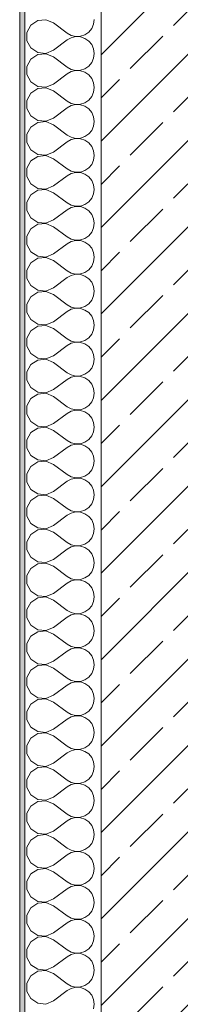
# Model space of a CAD drawing. Header units: metres. Extents: x -3.6 to 84.5, y -11 to 16.8.
# Tile 24 of 229: x -0.175 to 0.141, y 10 to 11.933. Entities that reach past the tile are written whole.
import ezdxf

# ---------------------------------------------------------------- set-up
doc = ezdxf.new("R2010")
doc.units = ezdxf.units.M
doc.header["$MEASUREMENT"] = 0
doc.layers.add('604 - Struktur.Wand Aussen', color=7, linetype='Continuous')

# ---------------------------------------------------------------- blocks, each defined once
blk = doc.blocks.new('*X120')
at = {"layer": '604 - Struktur.Wand Aussen', "color": 7, "linetype": 'Continuous', "lineweight": 5}
for p, q in [((-0.1395, 11.9314), (-0.153, 11.9224)), ((-0.1233, 11.933), (-0.1395, 11.9314)), ((-0.1083, 11.9267), (-0.1233, 11.933)), ((-0.0296, 11.9242), (-0.0283, 11.9333)), ((-0.153, 11.9224), (-0.1607, 11.9081)), ((-0.1083, 11.9267), (-0.0817, 11.9067)), ((-0.0392, 11.9087), (-0.0333, 11.9158)), ((-0.0333, 11.9158), (-0.0296, 11.9242)), ((-0.1607, 11.9081), (-0.1607, 11.8919)), ((-0.1607, 11.8919), (-0.153, 11.8776)), ((-0.1083, 11.8733), (-0.0817, 11.8933)), ((-0.0817, 11.9067), (-0.0736, 11.9022)), ((-0.0736, 11.8978), (-0.0817, 11.8933)), ((-0.0736, 11.9022), (-0.0647, 11.9001)), ((-0.0647, 11.8999), (-0.0736, 11.8978)), ((-0.0647, 11.9001), (-0.0555, 11.9006)), ((-0.0555, 11.8994), (-0.0647, 11.8999)), ((-0.0555, 11.9006), (-0.0468, 11.9035)), ((-0.0468, 11.8965), (-0.0555, 11.8994)), ((-0.0468, 11.9035), (-0.0392, 11.9087)), ((-0.0392, 11.8913), (-0.0468, 11.8965)), ((-0.0333, 11.8842), (-0.0392, 11.8913)), ((-0.153, 11.8776), (-0.1395, 11.8686)), ((-0.1233, 11.867), (-0.1083, 11.8733)), ((-0.0296, 11.8758), (-0.0333, 11.8842)), ((-0.0283, 11.8667), (-0.0296, 11.8758)), ((-0.153, 11.8558), (-0.1607, 11.8415)), ((-0.1395, 11.8648), (-0.153, 11.8558)), ((-0.1395, 11.8686), (-0.1233, 11.867)), ((-0.1233, 11.8663), (-0.1395, 11.8648)), ((-0.1083, 11.86), (-0.1233, 11.8663)), ((-0.1083, 11.86), (-0.0817, 11.84)), ((-0.0333, 11.8491), (-0.0296, 11.8576)), ((-0.0296, 11.8576), (-0.0283, 11.8667)), ((-0.1607, 11.8415), (-0.1607, 11.8252)), ((-0.0817, 11.84), (-0.0736, 11.8355)), ((-0.0736, 11.8355), (-0.0647, 11.8335)), ((-0.0647, 11.8332), (-0.0736, 11.8311)), ((-0.0647, 11.8335), (-0.0555, 11.8339)), ((-0.0555, 11.8328), (-0.0647, 11.8332)), ((-0.0555, 11.8339), (-0.0468, 11.8369)), ((-0.0468, 11.8298), (-0.0555, 11.8328)), ((-0.0468, 11.8369), (-0.0392, 11.8421)), ((-0.0392, 11.8421), (-0.0333, 11.8491)), ((-0.1607, 11.8252), (-0.153, 11.8109)), ((-0.1083, 11.8067), (-0.0817, 11.8267)), ((-0.0736, 11.8311), (-0.0817, 11.8267)), ((-0.0392, 11.8246), (-0.0468, 11.8298)), ((-0.0333, 11.8175), (-0.0392, 11.8246)), ((-0.0296, 11.8091), (-0.0333, 11.8175)), ((-0.153, 11.8109), (-0.1395, 11.8019)), ((-0.1395, 11.7981), (-0.153, 11.7891)), ((-0.1395, 11.8019), (-0.1233, 11.8004)), ((-0.1233, 11.7996), (-0.1395, 11.7981)), ((-0.1233, 11.8004), (-0.1083, 11.8067)), ((-0.1083, 11.7933), (-0.1233, 11.7996)), ((-0.1083, 11.7933), (-0.0817, 11.7733)), ((-0.0283, 11.8), (-0.0296, 11.8091)), ((-0.0296, 11.7909), (-0.0283, 11.8)), ((-0.153, 11.7891), (-0.1607, 11.7748)), ((-0.1607, 11.7748), (-0.1607, 11.7585)), ((-0.0468, 11.7702), (-0.0392, 11.7754)), ((-0.0392, 11.7754), (-0.0333, 11.7825)), ((-0.0333, 11.7825), (-0.0296, 11.7909)), ((-0.1607, 11.7585), (-0.153, 11.7442)), ((-0.1083, 11.74), (-0.0817, 11.76)), ((-0.0817, 11.7733), (-0.0736, 11.7689)), ((-0.0736, 11.7645), (-0.0817, 11.76)), ((-0.0736, 11.7689), (-0.0647, 11.7668)), ((-0.0647, 11.7665), (-0.0736, 11.7645)), ((-0.0647, 11.7668), (-0.0555, 11.7672)), ((-0.0555, 11.7661), (-0.0647, 11.7665)), ((-0.0555, 11.7672), (-0.0468, 11.7702)), ((-0.0468, 11.7631), (-0.0555, 11.7661)), ((-0.0392, 11.7579), (-0.0468, 11.7631)), ((-0.0333, 11.7509), (-0.0392, 11.7579)), ((-0.153, 11.7442), (-0.1395, 11.7352)), ((-0.1233, 11.7337), (-0.1083, 11.74)), ((-0.0296, 11.7424), (-0.0333, 11.7509)), ((-0.0283, 11.7333), (-0.0296, 11.7424)), ((-0.153, 11.7224), (-0.1607, 11.7081)), ((-0.1395, 11.7314), (-0.153, 11.7224)), ((-0.1395, 11.7352), (-0.1233, 11.7337)), ((-0.1233, 11.733), (-0.1395, 11.7314)), ((-0.1083, 11.7267), (-0.1233, 11.733)), ((-0.1083, 11.7267), (-0.0817, 11.7067)), ((-0.0333, 11.7158), (-0.0296, 11.7242)), ((-0.0296, 11.7242), (-0.0283, 11.7333)), ((-0.1607, 11.7081), (-0.1607, 11.6919)), ((-0.0817, 11.7067), (-0.0736, 11.7022)), ((-0.0736, 11.6978), (-0.0817, 11.6933)), ((-0.0736, 11.7022), (-0.0647, 11.7001)), ((-0.0647, 11.6999), (-0.0736, 11.6978)), ((-0.0647, 11.7001), (-0.0555, 11.7006)), ((-0.0555, 11.6994), (-0.0647, 11.6999)), ((-0.0555, 11.7006), (-0.0468, 11.7035)), ((-0.0468, 11.6965), (-0.0555, 11.6994)), ((-0.0468, 11.7035), (-0.0392, 11.7087)), ((-0.0392, 11.7087), (-0.0333, 11.7158)), ((-0.1607, 11.6919), (-0.153, 11.6776)), ((-0.153, 11.6776), (-0.1395, 11.6686)), ((-0.1083, 11.6733), (-0.0817, 11.6933)), ((-0.0392, 11.6913), (-0.0468, 11.6965)), ((-0.0333, 11.6842), (-0.0392, 11.6913)), ((-0.0296, 11.6758), (-0.0333, 11.6842)), ((-0.1395, 11.6648), (-0.153, 11.6558)), ((-0.1395, 11.6686), (-0.1233, 11.667)), ((-0.1233, 11.6663), (-0.1395, 11.6648)), ((-0.1233, 11.667), (-0.1083, 11.6733)), ((-0.1083, 11.66), (-0.1233, 11.6663)), ((-0.1083, 11.66), (-0.0817, 11.64)), ((-0.0283, 11.6667), (-0.0296, 11.6758)), ((-0.0296, 11.6576), (-0.0283, 11.6667)), ((-0.153, 11.6558), (-0.1607, 11.6415)), ((-0.1607, 11.6415), (-0.1607, 11.6252)), ((-0.0817, 11.64), (-0.0736, 11.6355)), ((-0.0468, 11.6369), (-0.0392, 11.6421)), ((-0.0392, 11.6421), (-0.0333, 11.6491)), ((-0.0333, 11.6491), (-0.0296, 11.6576)), ((-0.1607, 11.6252), (-0.153, 11.6109)), ((-0.1083, 11.6067), (-0.0817, 11.6267)), ((-0.0736, 11.6311), (-0.0817, 11.6267)), ((-0.0736, 11.6355), (-0.0647, 11.6335)), ((-0.0647, 11.6332), (-0.0736, 11.6311)), ((-0.0647, 11.6335), (-0.0555, 11.6339)), ((-0.0555, 11.6328), (-0.0647, 11.6332)), ((-0.0555, 11.6339), (-0.0468, 11.6369)), ((-0.0468, 11.6298), (-0.0555, 11.6328)), ((-0.0392, 11.6246), (-0.0468, 11.6298)), ((-0.0333, 11.6175), (-0.0392, 11.6246)), ((-0.153, 11.6109), (-0.1395, 11.6019)), ((-0.1395, 11.6019), (-0.1233, 11.6004)), ((-0.1233, 11.6004), (-0.1083, 11.6067)), ((-0.0296, 11.6091), (-0.0333, 11.6175)), ((-0.0283, 11.6), (-0.0296, 11.6091)), ((-0.0296, 11.5909), (-0.0283, 11.6)), ((-0.153, 11.5891), (-0.1607, 11.5748)), ((-0.1395, 11.5981), (-0.153, 11.5891)), ((-0.1233, 11.5996), (-0.1395, 11.5981)), ((-0.1083, 11.5933), (-0.1233, 11.5996)), ((-0.1083, 11.5933), (-0.0817, 11.5733)), ((-0.0392, 11.5754), (-0.0333, 11.5825)), ((-0.0333, 11.5825), (-0.0296, 11.5909)), ((-0.1607, 11.5748), (-0.1607, 11.5585)), ((-0.0817, 11.5733), (-0.0736, 11.5689)), ((-0.0736, 11.5645), (-0.0817, 11.56)), ((-0.0736, 11.5689), (-0.0647, 11.5668)), ((-0.0647, 11.5665), (-0.0736, 11.5645)), ((-0.0647, 11.5668), (-0.0555, 11.5672)), ((-0.0555, 11.5661), (-0.0647, 11.5665)), ((-0.0555, 11.5672), (-0.0468, 11.5702)), ((-0.0468, 11.5631), (-0.0555, 11.5661)), ((-0.0468, 11.5702), (-0.0392, 11.5754)), ((-0.0392, 11.5579), (-0.0468, 11.5631)), ((-0.1607, 11.5585), (-0.153, 11.5442)), ((-0.153, 11.5442), (-0.1395, 11.5352)), ((-0.1083, 11.54), (-0.0817, 11.56)), ((-0.0333, 11.5509), (-0.0392, 11.5579)), ((-0.0296, 11.5424), (-0.0333, 11.5509)), ((-0.0283, 11.5333), (-0.0296, 11.5424)), ((-0.1395, 11.5314), (-0.153, 11.5224)), ((-0.1395, 11.5352), (-0.1233, 11.5337)), ((-0.1233, 11.533), (-0.1395, 11.5314)), ((-0.1233, 11.5337), (-0.1083, 11.54)), ((-0.1083, 11.5267), (-0.1233, 11.533)), ((-0.1083, 11.5267), (-0.0817, 11.5067)), ((-0.0333, 11.5158), (-0.0296, 11.5242)), ((-0.0296, 11.5242), (-0.0283, 11.5333)), ((-0.153, 11.5224), (-0.1607, 11.5081)), ((-0.1607, 11.5081), (-0.1607, 11.4919)), ((-0.0817, 11.5067), (-0.0736, 11.5022)), ((-0.0555, 11.5006), (-0.0468, 11.5035)), ((-0.0468, 11.5035), (-0.0392, 11.5087)), ((-0.0392, 11.5087), (-0.0333, 11.5158)), ((-0.1607, 11.4919), (-0.153, 11.4776)), ((-0.1083, 11.4733), (-0.0817, 11.4933)), ((-0.0736, 11.4978), (-0.0817, 11.4933)), ((-0.0736, 11.5022), (-0.0647, 11.5001)), ((-0.0647, 11.4999), (-0.0736, 11.4978)), ((-0.0647, 11.5001), (-0.0555, 11.5006)), ((-0.0555, 11.4994), (-0.0647, 11.4999)), ((-0.0468, 11.4965), (-0.0555, 11.4994)), ((-0.0392, 11.4913), (-0.0468, 11.4965)), ((-0.0333, 11.4842), (-0.0392, 11.4913)), ((-0.0296, 11.4758), (-0.0333, 11.4842)), ((-0.153, 11.4776), (-0.1395, 11.4686)), ((-0.1395, 11.4648), (-0.153, 11.4558)), ((-0.1395, 11.4686), (-0.1233, 11.467)), ((-0.1233, 11.4663), (-0.1395, 11.4648)), ((-0.1233, 11.467), (-0.1083, 11.4733)), ((-0.1083, 11.46), (-0.1233, 11.4663)), ((-0.0283, 11.4667), (-0.0296, 11.4758)), ((-0.0296, 11.4576), (-0.0283, 11.4667)), ((-0.153, 11.4558), (-0.1607, 11.4415)), ((-0.1083, 11.46), (-0.0817, 11.44)), ((-0.0392, 11.4421), (-0.0333, 11.4491)), ((-0.0333, 11.4491), (-0.0296, 11.4576)), ((-0.1607, 11.4415), (-0.1607, 11.4252)), ((-0.1083, 11.4067), (-0.0817, 11.4267)), ((-0.0817, 11.44), (-0.0736, 11.4355)), ((-0.0736, 11.4311), (-0.0817, 11.4267)), ((-0.0736, 11.4355), (-0.0647, 11.4335)), ((-0.0647, 11.4332), (-0.0736, 11.4311)), ((-0.0647, 11.4335), (-0.0555, 11.4339)), ((-0.0555, 11.4328), (-0.0647, 11.4332)), ((-0.0555, 11.4339), (-0.0468, 11.4369)), ((-0.0468, 11.4298), (-0.0555, 11.4328)), ((-0.0468, 11.4369), (-0.0392, 11.4421)), ((-0.0392, 11.4246), (-0.0468, 11.4298)), ((-0.1607, 11.4252), (-0.153, 11.4109)), ((-0.153, 11.4109), (-0.1395, 11.4019)), ((-0.1233, 11.4004), (-0.1083, 11.4067)), ((-0.0333, 11.4175), (-0.0392, 11.4246)), ((-0.0296, 11.4091), (-0.0333, 11.4175)), ((-0.0283, 11.4), (-0.0296, 11.4091)), ((-0.153, 11.3891), (-0.1607, 11.3748)), ((-0.1395, 11.3981), (-0.153, 11.3891)), ((-0.1395, 11.4019), (-0.1233, 11.4004)), ((-0.1233, 11.3996), (-0.1395, 11.3981)), ((-0.1083, 11.3933), (-0.1233, 11.3996)), ((-0.1083, 11.3933), (-0.0817, 11.3733)), ((-0.0333, 11.3825), (-0.0296, 11.3909)), ((-0.0296, 11.3909), (-0.0283, 11.4)), ((-0.1607, 11.3748), (-0.1607, 11.3585)), ((-0.0817, 11.3733), (-0.0736, 11.3689)), ((-0.0736, 11.3689), (-0.0647, 11.3668)), ((-0.0555, 11.3672), (-0.0468, 11.3702)), ((-0.0468, 11.3702), (-0.0392, 11.3754)), ((-0.0392, 11.3754), (-0.0333, 11.3825)), ((-0.1607, 11.3585), (-0.153, 11.3442)), ((-0.1083, 11.34), (-0.0817, 11.36)), ((-0.0736, 11.3645), (-0.0817, 11.36)), ((-0.0647, 11.3665), (-0.0736, 11.3645)), ((-0.0647, 11.3668), (-0.0555, 11.3672)), ((-0.0555, 11.3661), (-0.0647, 11.3665)), ((-0.0468, 11.3631), (-0.0555, 11.3661)), ((-0.0392, 11.3579), (-0.0468, 11.3631)), ((-0.0333, 11.3509), (-0.0392, 11.3579)), ((-0.0296, 11.3424), (-0.0333, 11.3509)), ((-0.153, 11.3442), (-0.1395, 11.3352)), ((-0.1395, 11.3314), (-0.153, 11.3224)), ((-0.1395, 11.3352), (-0.1233, 11.3337)), ((-0.1233, 11.333), (-0.1395, 11.3314)), ((-0.1233, 11.3337), (-0.1083, 11.34)), ((-0.1083, 11.3267), (-0.1233, 11.333)), ((-0.0283, 11.3333), (-0.0296, 11.3424)), ((-0.0296, 11.3242), (-0.0283, 11.3333)), ((-0.153, 11.3224), (-0.1607, 11.3081)), ((-0.1083, 11.3267), (-0.0817, 11.3067)), ((-0.0392, 11.3087), (-0.0333, 11.3158)), ((-0.0333, 11.3158), (-0.0296, 11.3242)), ((-0.1607, 11.3081), (-0.1607, 11.2919)), ((-0.1607, 11.2919), (-0.153, 11.2776)), ((-0.1083, 11.2733), (-0.0817, 11.2933)), ((-0.0817, 11.3067), (-0.0736, 11.3022)), ((-0.0736, 11.2978), (-0.0817, 11.2933)), ((-0.0736, 11.3022), (-0.0647, 11.3001)), ((-0.0647, 11.2999), (-0.0736, 11.2978)), ((-0.0647, 11.3001), (-0.0555, 11.3006)), ((-0.0555, 11.2994), (-0.0647, 11.2999)), ((-0.0555, 11.3006), (-0.0468, 11.3035)), ((-0.0468, 11.2965), (-0.0555, 11.2994)), ((-0.0468, 11.3035), (-0.0392, 11.3087)), ((-0.0392, 11.2913), (-0.0468, 11.2965)), ((-0.0333, 11.2842), (-0.0392, 11.2913)), ((-0.153, 11.2776), (-0.1395, 11.2686)), ((-0.1233, 11.267), (-0.1083, 11.2733)), ((-0.0296, 11.2758), (-0.0333, 11.2842)), ((-0.0283, 11.2667), (-0.0296, 11.2758)), ((-0.153, 11.2558), (-0.1607, 11.2415)), ((-0.1395, 11.2648), (-0.153, 11.2558)), ((-0.1395, 11.2686), (-0.1233, 11.267)), ((-0.1233, 11.2663), (-0.1395, 11.2648)), ((-0.1083, 11.26), (-0.1233, 11.2663)), ((-0.1083, 11.26), (-0.0817, 11.24)), ((-0.0333, 11.2491), (-0.0296, 11.2576)), ((-0.0296, 11.2576), (-0.0283, 11.2667)), ((-0.1607, 11.2415), (-0.1607, 11.2252)), ((-0.0817, 11.24), (-0.0736, 11.2355)), ((-0.0736, 11.2355), (-0.0647, 11.2335)), ((-0.0647, 11.2332), (-0.0736, 11.2311)), ((-0.0647, 11.2335), (-0.0555, 11.2339)), ((-0.0555, 11.2328), (-0.0647, 11.2332)), ((-0.0555, 11.2339), (-0.0468, 11.2369)), ((-0.0468, 11.2298), (-0.0555, 11.2328)), ((-0.0468, 11.2369), (-0.0392, 11.2421)), ((-0.0392, 11.2421), (-0.0333, 11.2491)), ((-0.1607, 11.2252), (-0.153, 11.2109)), ((-0.1083, 11.2067), (-0.0817, 11.2267)), ((-0.0736, 11.2311), (-0.0817, 11.2267)), ((-0.0392, 11.2246), (-0.0468, 11.2298)), ((-0.0333, 11.2175), (-0.0392, 11.2246)), ((-0.0296, 11.2091), (-0.0333, 11.2175)), ((-0.153, 11.2109), (-0.1395, 11.2019)), ((-0.1395, 11.1981), (-0.153, 11.1891)), ((-0.1395, 11.2019), (-0.1233, 11.2004)), ((-0.1233, 11.1996), (-0.1395, 11.1981)), ((-0.1233, 11.2004), (-0.1083, 11.2067)), ((-0.1083, 11.1933), (-0.1233, 11.1996)), ((-0.0283, 11.2), (-0.0296, 11.2091)), ((-0.0296, 11.1909), (-0.0283, 11.2)), ((-0.153, 11.1891), (-0.1607, 11.1748)), ((-0.1607, 11.1748), (-0.1607, 11.1585)), ((-0.1083, 11.1933), (-0.0817, 11.1733)), ((-0.0468, 11.1702), (-0.0392, 11.1754)), ((-0.0392, 11.1754), (-0.0333, 11.1825)), ((-0.0333, 11.1825), (-0.0296, 11.1909)), ((-0.1607, 11.1585), (-0.153, 11.1442)), ((-0.1083, 11.14), (-0.0817, 11.16)), ((-0.0817, 11.1733), (-0.0736, 11.1689)), ((-0.0736, 11.1645), (-0.0817, 11.16)), ((-0.0736, 11.1689), (-0.0647, 11.1668)), ((-0.0647, 11.1665), (-0.0736, 11.1645)), ((-0.0647, 11.1668), (-0.0555, 11.1672)), ((-0.0555, 11.1661), (-0.0647, 11.1665)), ((-0.0555, 11.1672), (-0.0468, 11.1702)), ((-0.0468, 11.1631), (-0.0555, 11.1661)), ((-0.0392, 11.1579), (-0.0468, 11.1631)), ((-0.0333, 11.1509), (-0.0392, 11.1579)), ((-0.153, 11.1442), (-0.1395, 11.1352)), ((-0.1233, 11.1337), (-0.1083, 11.14)), ((-0.0296, 11.1424), (-0.0333, 11.1509)), ((-0.0283, 11.1333), (-0.0296, 11.1424)), ((-0.153, 11.1224), (-0.1607, 11.1081)), ((-0.1395, 11.1314), (-0.153, 11.1224)), ((-0.1395, 11.1352), (-0.1233, 11.1337)), ((-0.1233, 11.133), (-0.1395, 11.1314)), ((-0.1083, 11.1267), (-0.1233, 11.133)), ((-0.1083, 11.1267), (-0.0817, 11.1067)), ((-0.0333, 11.1158), (-0.0296, 11.1242)), ((-0.0296, 11.1242), (-0.0283, 11.1333)), ((-0.1607, 11.1081), (-0.1607, 11.0919)), ((-0.0817, 11.1067), (-0.0736, 11.1022)), ((-0.0736, 11.0978), (-0.0817, 11.0933)), ((-0.0736, 11.1022), (-0.0647, 11.1001)), ((-0.0647, 11.0999), (-0.0736, 11.0978)), ((-0.0647, 11.1001), (-0.0555, 11.1006)), ((-0.0555, 11.0994), (-0.0647, 11.0999)), ((-0.0555, 11.1006), (-0.0468, 11.1035)), ((-0.0468, 11.0965), (-0.0555, 11.0994)), ((-0.0468, 11.1035), (-0.0392, 11.1087)), ((-0.0392, 11.1087), (-0.0333, 11.1158)), ((-0.1607, 11.0919), (-0.153, 11.0776)), ((-0.1083, 11.0733), (-0.0817, 11.0933)), ((-0.0392, 11.0913), (-0.0468, 11.0965)), ((-0.0333, 11.0842), (-0.0392, 11.0913)), ((-0.0296, 11.0758), (-0.0333, 11.0842)), ((-0.153, 11.0776), (-0.1395, 11.0686)), ((-0.1395, 11.0648), (-0.153, 11.0558)), ((-0.1395, 11.0686), (-0.1233, 11.067)), ((-0.1233, 11.0663), (-0.1395, 11.0648)), ((-0.1233, 11.067), (-0.1083, 11.0733)), ((-0.1083, 11.06), (-0.1233, 11.0663)), ((-0.1083, 11.06), (-0.0817, 11.04)), ((-0.0283, 11.0667), (-0.0296, 11.0758)), ((-0.0296, 11.0576), (-0.0283, 11.0667)), ((-0.153, 11.0558), (-0.1607, 11.0415)), ((-0.1607, 11.0415), (-0.1607, 11.0252)), ((-0.0817, 11.04), (-0.0736, 11.0355)), ((-0.0468, 11.0369), (-0.0392, 11.0421)), ((-0.0392, 11.0421), (-0.0333, 11.0491)), ((-0.0333, 11.0491), (-0.0296, 11.0576)), ((-0.1607, 11.0252), (-0.153, 11.0109)), ((-0.1083, 11.0067), (-0.0817, 11.0267)), ((-0.0736, 11.0311), (-0.0817, 11.0267)), ((-0.0736, 11.0355), (-0.0647, 11.0335)), ((-0.0647, 11.0332), (-0.0736, 11.0311)), ((-0.0647, 11.0335), (-0.0555, 11.0339)), ((-0.0555, 11.0328), (-0.0647, 11.0332)), ((-0.0555, 11.0339), (-0.0468, 11.0369)), ((-0.0468, 11.0298), (-0.0555, 11.0328)), ((-0.0392, 11.0246), (-0.0468, 11.0298)), ((-0.0333, 11.0175), (-0.0392, 11.0246)), ((-0.153, 11.0109), (-0.1395, 11.0019)), ((-0.1395, 11.0019), (-0.1233, 11.0004)), ((-0.1233, 11.0004), (-0.1083, 11.0067)), ((-0.0296, 11.0091), (-0.0333, 11.0175)), ((-0.0283, 11), (-0.0296, 11.0091)), ((-0.153, 10.9891), (-0.1607, 10.9748)), ((-0.1395, 10.9981), (-0.153, 10.9891)), ((-0.1233, 10.9996), (-0.1395, 10.9981)), ((-0.1083, 10.9933), (-0.1233, 10.9996)), ((-0.1083, 10.9933), (-0.0817, 10.9733)), ((-0.0392, 10.9754), (-0.0333, 10.9825)), ((-0.0333, 10.9825), (-0.0296, 10.9909)), ((-0.0296, 10.9909), (-0.0283, 11)), ((-0.1607, 10.9748), (-0.1607, 10.9585)), ((-0.0817, 10.9733), (-0.0736, 10.9689)), ((-0.0736, 10.9645), (-0.0817, 10.96)), ((-0.0736, 10.9689), (-0.0647, 10.9668)), ((-0.0647, 10.9665), (-0.0736, 10.9645)), ((-0.0647, 10.9668), (-0.0555, 10.9672)), ((-0.0555, 10.9661), (-0.0647, 10.9665)), ((-0.0555, 10.9672), (-0.0468, 10.9702)), ((-0.0468, 10.9631), (-0.0555, 10.9661)), ((-0.0468, 10.9702), (-0.0392, 10.9754)), ((-0.0392, 10.9579), (-0.0468, 10.9631)), ((-0.1607, 10.9585), (-0.153, 10.9442)), ((-0.153, 10.9442), (-0.1395, 10.9352)), ((-0.1083, 10.94), (-0.0817, 10.96)), ((-0.0333, 10.9509), (-0.0392, 10.9579)), ((-0.0296, 10.9424), (-0.0333, 10.9509)), ((-0.1395, 10.9314), (-0.153, 10.9224)), ((-0.1395, 10.9352), (-0.1233, 10.9337)), ((-0.1233, 10.933), (-0.1395, 10.9314)), ((-0.1233, 10.9337), (-0.1083, 10.94)), ((-0.1083, 10.9267), (-0.1233, 10.933)), ((-0.1083, 10.9267), (-0.0817, 10.9067)), ((-0.0333, 10.9158), (-0.0296, 10.9242)), ((-0.0283, 10.9333), (-0.0296, 10.9424)), ((-0.0296, 10.9242), (-0.0283, 10.9333)), ((-0.153, 10.9224), (-0.1607, 10.9081)), ((-0.1607, 10.9081), (-0.1607, 10.8919)), ((-0.0817, 10.9067), (-0.0736, 10.9022)), ((-0.0468, 10.9035), (-0.0392, 10.9087)), ((-0.0392, 10.9087), (-0.0333, 10.9158)), ((-0.1607, 10.8919), (-0.153, 10.8776)), ((-0.1083, 10.8733), (-0.0817, 10.8933)), ((-0.0736, 10.8978), (-0.0817, 10.8933)), ((-0.0736, 10.9022), (-0.0647, 10.9001)), ((-0.0647, 10.8999), (-0.0736, 10.8978)), ((-0.0647, 10.9001), (-0.0555, 10.9006)), ((-0.0555, 10.8994), (-0.0647, 10.8999)), ((-0.0555, 10.9006), (-0.0468, 10.9035)), ((-0.0468, 10.8965), (-0.0555, 10.8994)), ((-0.0392, 10.8913), (-0.0468, 10.8965)), ((-0.0333, 10.8842), (-0.0392, 10.8913)), ((-0.153, 10.8776), (-0.1395, 10.8686)), ((-0.1395, 10.8686), (-0.1233, 10.867)), ((-0.1233, 10.8663), (-0.1395, 10.8648)), ((-0.1233, 10.867), (-0.1083, 10.8733)), ((-0.1083, 10.86), (-0.1233, 10.8663)), ((-0.0296, 10.8758), (-0.0333, 10.8842)), ((-0.0283, 10.8667), (-0.0296, 10.8758)), ((-0.0296, 10.8576), (-0.0283, 10.8667)), ((-0.153, 10.8558), (-0.1607, 10.8415)), ((-0.1395, 10.8648), (-0.153, 10.8558)), ((-0.1083, 10.86), (-0.0817, 10.84)), ((-0.0392, 10.8421), (-0.0333, 10.8491)), ((-0.0333, 10.8491), (-0.0296, 10.8576)), ((-0.1607, 10.8415), (-0.1607, 10.8252)), ((-0.1083, 10.8067), (-0.0817, 10.8267)), ((-0.0817, 10.84), (-0.0736, 10.8355)), ((-0.0736, 10.8311), (-0.0817, 10.8267)), ((-0.0736, 10.8355), (-0.0647, 10.8335)), ((-0.0647, 10.8332), (-0.0736, 10.8311)), ((-0.0647, 10.8335), (-0.0555, 10.8339)), ((-0.0555, 10.8328), (-0.0647, 10.8332)), ((-0.0555, 10.8339), (-0.0468, 10.8369)), ((-0.0468, 10.8298), (-0.0555, 10.8328)), ((-0.0468, 10.8369), (-0.0392, 10.8421)), ((-0.0392, 10.8246), (-0.0468, 10.8298)), ((-0.1607, 10.8252), (-0.153, 10.8109)), ((-0.153, 10.8109), (-0.1395, 10.8019)), ((-0.0333, 10.8175), (-0.0392, 10.8246)), ((-0.0296, 10.8091), (-0.0333, 10.8175)), ((-0.0283, 10.8), (-0.0296, 10.8091)), ((-0.153, 10.7891), (-0.1607, 10.7748)), ((-0.1395, 10.7981), (-0.153, 10.7891)), ((-0.1395, 10.8019), (-0.1233, 10.8004)), ((-0.1233, 10.7996), (-0.1395, 10.7981)), ((-0.1233, 10.8004), (-0.1083, 10.8067)), ((-0.1083, 10.7933), (-0.1233, 10.7996)), ((-0.1083, 10.7933), (-0.0817, 10.7733)), ((-0.0333, 10.7825), (-0.0296, 10.7909)), ((-0.0296, 10.7909), (-0.0283, 10.8)), ((-0.1607, 10.7748), (-0.1607, 10.7585)), ((-0.0817, 10.7733), (-0.0736, 10.7689)), ((-0.0736, 10.7689), (-0.0647, 10.7668)), ((-0.0555, 10.7672), (-0.0468, 10.7702)), ((-0.0468, 10.7702), (-0.0392, 10.7754)), ((-0.0392, 10.7754), (-0.0333, 10.7825)), ((-0.1607, 10.7585), (-0.153, 10.7442)), ((-0.1083, 10.74), (-0.0817, 10.76)), ((-0.0736, 10.7645), (-0.0817, 10.76)), ((-0.0647, 10.7665), (-0.0736, 10.7645)), ((-0.0647, 10.7668), (-0.0555, 10.7672)), ((-0.0555, 10.7661), (-0.0647, 10.7665)), ((-0.0468, 10.7631), (-0.0555, 10.7661)), ((-0.0392, 10.7579), (-0.0468, 10.7631)), ((-0.0333, 10.7509), (-0.0392, 10.7579)), ((-0.0296, 10.7424), (-0.0333, 10.7509)), ((-0.153, 10.7442), (-0.1395, 10.7352)), ((-0.1395, 10.7314), (-0.153, 10.7224)), ((-0.1395, 10.7352), (-0.1233, 10.7337)), ((-0.1233, 10.733), (-0.1395, 10.7314)), ((-0.1233, 10.7337), (-0.1083, 10.74)), ((-0.1083, 10.7267), (-0.1233, 10.733)), ((-0.0283, 10.7333), (-0.0296, 10.7424)), ((-0.0296, 10.7242), (-0.0283, 10.7333)), ((-0.153, 10.7224), (-0.1607, 10.7081)), ((-0.1083, 10.7267), (-0.0817, 10.7067)), ((-0.0392, 10.7087), (-0.0333, 10.7158)), ((-0.0333, 10.7158), (-0.0296, 10.7242)), ((-0.1607, 10.7081), (-0.1607, 10.6919)), ((-0.1607, 10.6919), (-0.153, 10.6776)), ((-0.1083, 10.6733), (-0.0817, 10.6933)), ((-0.0817, 10.7067), (-0.0736, 10.7022)), ((-0.0736, 10.6978), (-0.0817, 10.6933)), ((-0.0736, 10.7022), (-0.0647, 10.7001)), ((-0.0647, 10.6999), (-0.0736, 10.6978)), ((-0.0647, 10.7001), (-0.0555, 10.7006)), ((-0.0555, 10.6994), (-0.0647, 10.6999)), ((-0.0555, 10.7006), (-0.0468, 10.7035)), ((-0.0468, 10.6965), (-0.0555, 10.6994)), ((-0.0468, 10.7035), (-0.0392, 10.7087)), ((-0.0392, 10.6913), (-0.0468, 10.6965)), ((-0.153, 10.6776), (-0.1395, 10.6686)), ((-0.1233, 10.667), (-0.1083, 10.6733)), ((-0.0333, 10.6842), (-0.0392, 10.6913)), ((-0.0296, 10.6758), (-0.0333, 10.6842)), ((-0.0283, 10.6667), (-0.0296, 10.6758)), ((-0.153, 10.6558), (-0.1607, 10.6415)), ((-0.1395, 10.6648), (-0.153, 10.6558)), ((-0.1395, 10.6686), (-0.1233, 10.667)), ((-0.1233, 10.6663), (-0.1395, 10.6648)), ((-0.1083, 10.66), (-0.1233, 10.6663)), ((-0.1083, 10.66), (-0.0817, 10.64)), ((-0.0333, 10.6491), (-0.0296, 10.6576)), ((-0.0296, 10.6576), (-0.0283, 10.6667)), ((-0.1607, 10.6415), (-0.1607, 10.6252)), ((-0.0817, 10.64), (-0.0736, 10.6355)), ((-0.0736, 10.6355), (-0.0647, 10.6335)), ((-0.0647, 10.6335), (-0.0555, 10.6339)), ((-0.0555, 10.6339), (-0.0468, 10.6369)), ((-0.0468, 10.6369), (-0.0392, 10.6421)), ((-0.0392, 10.6421), (-0.0333, 10.6491)), ((-0.1607, 10.6252), (-0.153, 10.6109)), ((-0.1083, 10.6067), (-0.0817, 10.6267)), ((-0.0736, 10.6311), (-0.0817, 10.6267)), ((-0.0647, 10.6332), (-0.0736, 10.6311)), ((-0.0555, 10.6328), (-0.0647, 10.6332)), ((-0.0468, 10.6298), (-0.0555, 10.6328)), ((-0.0392, 10.6246), (-0.0468, 10.6298)), ((-0.0333, 10.6175), (-0.0392, 10.6246)), ((-0.0296, 10.6091), (-0.0333, 10.6175)), ((-0.153, 10.6109), (-0.1395, 10.6019)), ((-0.1395, 10.5981), (-0.153, 10.5891)), ((-0.1395, 10.6019), (-0.1233, 10.6004)), ((-0.1233, 10.5996), (-0.1395, 10.5981)), ((-0.1233, 10.6004), (-0.1083, 10.6067)), ((-0.1083, 10.5933), (-0.1233, 10.5996)), ((-0.0283, 10.6), (-0.0296, 10.6091)), ((-0.0296, 10.5909), (-0.0283, 10.6)), ((-0.153, 10.5891), (-0.1607, 10.5748)), ((-0.1083, 10.5933), (-0.0817, 10.5733)), ((-0.0468, 10.5702), (-0.0392, 10.5754)), ((-0.0392, 10.5754), (-0.0333, 10.5825)), ((-0.0333, 10.5825), (-0.0296, 10.5909)), ((-0.1607, 10.5748), (-0.1607, 10.5585)), ((-0.1607, 10.5585), (-0.153, 10.5442)), ((-0.1083, 10.54), (-0.0817, 10.56)), ((-0.0817, 10.5733), (-0.0736, 10.5689)), ((-0.0736, 10.5645), (-0.0817, 10.56)), ((-0.0736, 10.5689), (-0.0647, 10.5668)), ((-0.0647, 10.5665), (-0.0736, 10.5645)), ((-0.0647, 10.5668), (-0.0555, 10.5672)), ((-0.0555, 10.5661), (-0.0647, 10.5665)), ((-0.0555, 10.5672), (-0.0468, 10.5702)), ((-0.0468, 10.5631), (-0.0555, 10.5661)), ((-0.0392, 10.5579), (-0.0468, 10.5631)), ((-0.0333, 10.5509), (-0.0392, 10.5579)), ((-0.153, 10.5442), (-0.1395, 10.5352)), ((-0.1233, 10.5337), (-0.1083, 10.54)), ((-0.0296, 10.5424), (-0.0333, 10.5509)), ((-0.0283, 10.5333), (-0.0296, 10.5424)), ((-0.153, 10.5224), (-0.1607, 10.5081)), ((-0.1395, 10.5314), (-0.153, 10.5224)), ((-0.1395, 10.5352), (-0.1233, 10.5337)), ((-0.1233, 10.533), (-0.1395, 10.5314)), ((-0.1083, 10.5267), (-0.1233, 10.533)), ((-0.1083, 10.5267), (-0.0817, 10.5067)), ((-0.0333, 10.5158), (-0.0296, 10.5242)), ((-0.0296, 10.5242), (-0.0283, 10.5333)), ((-0.1607, 10.5081), (-0.1607, 10.4919)), ((-0.0817, 10.5067), (-0.0736, 10.5022)), ((-0.0736, 10.5022), (-0.0647, 10.5001)), ((-0.0647, 10.4999), (-0.0736, 10.4978)), ((-0.0647, 10.5001), (-0.0555, 10.5006)), ((-0.0555, 10.4994), (-0.0647, 10.4999)), ((-0.0555, 10.5006), (-0.0468, 10.5035)), ((-0.0468, 10.4965), (-0.0555, 10.4994)), ((-0.0468, 10.5035), (-0.0392, 10.5087)), ((-0.0392, 10.5087), (-0.0333, 10.5158)), ((-0.1607, 10.4919), (-0.153, 10.4776)), ((-0.1083, 10.4733), (-0.0817, 10.4933)), ((-0.0736, 10.4978), (-0.0817, 10.4933)), ((-0.0392, 10.4913), (-0.0468, 10.4965)), ((-0.0333, 10.4842), (-0.0392, 10.4913)), ((-0.0296, 10.4758), (-0.0333, 10.4842)), ((-0.153, 10.4776), (-0.1395, 10.4686)), ((-0.1395, 10.4648), (-0.153, 10.4558)), ((-0.1395, 10.4686), (-0.1233, 10.467)), ((-0.1233, 10.4663), (-0.1395, 10.4648)), ((-0.1233, 10.467), (-0.1083, 10.4733)), ((-0.1083, 10.46), (-0.1233, 10.4663)), ((-0.1083, 10.46), (-0.0817, 10.44)), ((-0.0283, 10.4667), (-0.0296, 10.4758)), ((-0.0296, 10.4576), (-0.0283, 10.4667)), ((-0.153, 10.4558), (-0.1607, 10.4415)), ((-0.1607, 10.4415), (-0.1607, 10.4252)), ((-0.0817, 10.44), (-0.0736, 10.4355)), ((-0.0468, 10.4369), (-0.0392, 10.4421)), ((-0.0392, 10.4421), (-0.0333, 10.4491)), ((-0.0333, 10.4491), (-0.0296, 10.4576)), ((-0.1607, 10.4252), (-0.153, 10.4109)), ((-0.1083, 10.4067), (-0.0817, 10.4267)), ((-0.0736, 10.4311), (-0.0817, 10.4267)), ((-0.0736, 10.4355), (-0.0647, 10.4335)), ((-0.0647, 10.4332), (-0.0736, 10.4311)), ((-0.0647, 10.4335), (-0.0555, 10.4339)), ((-0.0555, 10.4328), (-0.0647, 10.4332)), ((-0.0555, 10.4339), (-0.0468, 10.4369)), ((-0.0468, 10.4298), (-0.0555, 10.4328)), ((-0.0392, 10.4246), (-0.0468, 10.4298)), ((-0.0333, 10.4175), (-0.0392, 10.4246)), ((-0.153, 10.4109), (-0.1395, 10.4019)), ((-0.1395, 10.4019), (-0.1233, 10.4004)), ((-0.1233, 10.4004), (-0.1083, 10.4067)), ((-0.0296, 10.4091), (-0.0333, 10.4175)), ((-0.0283, 10.4), (-0.0296, 10.4091)), ((-0.153, 10.3891), (-0.1607, 10.3748)), ((-0.1395, 10.3981), (-0.153, 10.3891)), ((-0.1233, 10.3996), (-0.1395, 10.3981)), ((-0.1083, 10.3933), (-0.1233, 10.3996)), ((-0.1083, 10.3933), (-0.0817, 10.3733)), ((-0.0392, 10.3754), (-0.0333, 10.3825)), ((-0.0333, 10.3825), (-0.0296, 10.3909)), ((-0.0296, 10.3909), (-0.0283, 10.4)), ((-0.1607, 10.3748), (-0.1607, 10.3585)), ((-0.0817, 10.3733), (-0.0736, 10.3689)), ((-0.0736, 10.3645), (-0.0817, 10.36)), ((-0.0736, 10.3689), (-0.0647, 10.3668)), ((-0.0647, 10.3665), (-0.0736, 10.3645)), ((-0.0647, 10.3668), (-0.0555, 10.3672)), ((-0.0555, 10.3661), (-0.0647, 10.3665)), ((-0.0555, 10.3672), (-0.0468, 10.3702)), ((-0.0468, 10.3631), (-0.0555, 10.3661)), ((-0.0468, 10.3702), (-0.0392, 10.3754)), ((-0.0392, 10.3579), (-0.0468, 10.3631)), ((-0.1607, 10.3585), (-0.153, 10.3442)), ((-0.153, 10.3442), (-0.1395, 10.3352)), ((-0.1083, 10.34), (-0.0817, 10.36)), ((-0.0333, 10.3509), (-0.0392, 10.3579)), ((-0.0296, 10.3424), (-0.0333, 10.3509)), ((-0.1395, 10.3314), (-0.153, 10.3224)), ((-0.1395, 10.3352), (-0.1233, 10.3337)), ((-0.1233, 10.333), (-0.1395, 10.3314)), ((-0.1233, 10.3337), (-0.1083, 10.34)), ((-0.1083, 10.3267), (-0.1233, 10.333)), ((-0.1083, 10.3267), (-0.0817, 10.3067)), ((-0.0333, 10.3158), (-0.0296, 10.3242)), ((-0.0283, 10.3333), (-0.0296, 10.3424)), ((-0.0296, 10.3242), (-0.0283, 10.3333)), ((-0.153, 10.3224), (-0.1607, 10.3081)), ((-0.1607, 10.3081), (-0.1607, 10.2919)), ((-0.0817, 10.3067), (-0.0736, 10.3022)), ((-0.0468, 10.3035), (-0.0392, 10.3087)), ((-0.0392, 10.3087), (-0.0333, 10.3158)), ((-0.1607, 10.2919), (-0.153, 10.2776)), ((-0.1083, 10.2733), (-0.0817, 10.2933)), ((-0.0736, 10.2978), (-0.0817, 10.2933)), ((-0.0736, 10.3022), (-0.0647, 10.3001)), ((-0.0647, 10.2999), (-0.0736, 10.2978)), ((-0.0647, 10.3001), (-0.0555, 10.3006)), ((-0.0555, 10.2994), (-0.0647, 10.2999)), ((-0.0555, 10.3006), (-0.0468, 10.3035)), ((-0.0468, 10.2965), (-0.0555, 10.2994)), ((-0.0392, 10.2913), (-0.0468, 10.2965)), ((-0.0333, 10.2842), (-0.0392, 10.2913)), ((-0.153, 10.2776), (-0.1395, 10.2686)), ((-0.1395, 10.2686), (-0.1233, 10.267)), ((-0.1233, 10.2663), (-0.1395, 10.2648)), ((-0.1233, 10.267), (-0.1083, 10.2733)), ((-0.1083, 10.26), (-0.1233, 10.2663)), ((-0.0296, 10.2758), (-0.0333, 10.2842)), ((-0.0283, 10.2667), (-0.0296, 10.2758)), ((-0.0296, 10.2576), (-0.0283, 10.2667)), ((-0.153, 10.2558), (-0.1607, 10.2415)), ((-0.1395, 10.2648), (-0.153, 10.2558)), ((-0.1083, 10.26), (-0.0817, 10.24)), ((-0.0392, 10.2421), (-0.0333, 10.2491)), ((-0.0333, 10.2491), (-0.0296, 10.2576)), ((-0.1607, 10.2415), (-0.1607, 10.2252)), ((-0.0817, 10.24), (-0.0736, 10.2355)), ((-0.0736, 10.2311), (-0.0817, 10.2267)), ((-0.0736, 10.2355), (-0.0647, 10.2335)), ((-0.0647, 10.2332), (-0.0736, 10.2311)), ((-0.0647, 10.2335), (-0.0555, 10.2339)), ((-0.0555, 10.2328), (-0.0647, 10.2332)), ((-0.0555, 10.2339), (-0.0468, 10.2369)), ((-0.0468, 10.2298), (-0.0555, 10.2328)), ((-0.0468, 10.2369), (-0.0392, 10.2421)), ((-0.0392, 10.2246), (-0.0468, 10.2298)), ((-0.1607, 10.2252), (-0.153, 10.2109)), ((-0.153, 10.2109), (-0.1395, 10.2019)), ((-0.1083, 10.2067), (-0.0817, 10.2267)), ((-0.0333, 10.2175), (-0.0392, 10.2246)), ((-0.0296, 10.2091), (-0.0333, 10.2175)), ((-0.0283, 10.2), (-0.0296, 10.2091)), ((-0.153, 10.1891), (-0.1607, 10.1748)), ((-0.1395, 10.1981), (-0.153, 10.1891)), ((-0.1395, 10.2019), (-0.1233, 10.2004)), ((-0.1233, 10.1996), (-0.1395, 10.1981)), ((-0.1233, 10.2004), (-0.1083, 10.2067)), ((-0.1083, 10.1933), (-0.1233, 10.1996)), ((-0.1083, 10.1933), (-0.0817, 10.1733)), ((-0.0333, 10.1825), (-0.0296, 10.1909)), ((-0.0296, 10.1909), (-0.0283, 10.2)), ((-0.1607, 10.1748), (-0.1607, 10.1585)), ((-0.0817, 10.1733), (-0.0736, 10.1689)), ((-0.0555, 10.1672), (-0.0468, 10.1702)), ((-0.0468, 10.1702), (-0.0392, 10.1754)), ((-0.0392, 10.1754), (-0.0333, 10.1825)), ((-0.1607, 10.1585), (-0.153, 10.1442)), ((-0.1083, 10.14), (-0.0817, 10.16)), ((-0.0736, 10.1645), (-0.0817, 10.16)), ((-0.0736, 10.1689), (-0.0647, 10.1668)), ((-0.0647, 10.1665), (-0.0736, 10.1645)), ((-0.0647, 10.1668), (-0.0555, 10.1672)), ((-0.0555, 10.1661), (-0.0647, 10.1665)), ((-0.0468, 10.1631), (-0.0555, 10.1661)), ((-0.0392, 10.1579), (-0.0468, 10.1631)), ((-0.0333, 10.1509), (-0.0392, 10.1579)), ((-0.0296, 10.1424), (-0.0333, 10.1509)), ((-0.153, 10.1442), (-0.1395, 10.1352)), ((-0.1395, 10.1314), (-0.153, 10.1224)), ((-0.1395, 10.1352), (-0.1233, 10.1337)), ((-0.1233, 10.133), (-0.1395, 10.1314)), ((-0.1233, 10.1337), (-0.1083, 10.14)), ((-0.1083, 10.1267), (-0.1233, 10.133)), ((-0.0283, 10.1333), (-0.0296, 10.1424)), ((-0.0296, 10.1242), (-0.0283, 10.1333)), ((-0.153, 10.1224), (-0.1607, 10.1081)), ((-0.1083, 10.1267), (-0.0817, 10.1067)), ((-0.0392, 10.1087), (-0.0333, 10.1158)), ((-0.0333, 10.1158), (-0.0296, 10.1242)), ((-0.1607, 10.1081), (-0.1607, 10.0919)), ((-0.1083, 10.0733), (-0.0817, 10.0933)), ((-0.0817, 10.1067), (-0.0736, 10.1022)), ((-0.0736, 10.0978), (-0.0817, 10.0933)), ((-0.0736, 10.1022), (-0.0647, 10.1001)), ((-0.0647, 10.0999), (-0.0736, 10.0978)), ((-0.0647, 10.1001), (-0.0555, 10.1006)), ((-0.0555, 10.0994), (-0.0647, 10.0999)), ((-0.0555, 10.1006), (-0.0468, 10.1035)), ((-0.0468, 10.0965), (-0.0555, 10.0994)), ((-0.0468, 10.1035), (-0.0392, 10.1087)), ((-0.0392, 10.0913), (-0.0468, 10.0965)), ((-0.1607, 10.0919), (-0.153, 10.0776)), ((-0.153, 10.0776), (-0.1395, 10.0686)), ((-0.1233, 10.067), (-0.1083, 10.0733)), ((-0.0333, 10.0842), (-0.0392, 10.0913)), ((-0.0296, 10.0758), (-0.0333, 10.0842)), ((-0.0283, 10.0667), (-0.0296, 10.0758)), ((-0.153, 10.0558), (-0.1607, 10.0415)), ((-0.1395, 10.0648), (-0.153, 10.0558)), ((-0.1395, 10.0686), (-0.1233, 10.067)), ((-0.1233, 10.0663), (-0.1395, 10.0648)), ((-0.1083, 10.06), (-0.1233, 10.0663)), ((-0.1083, 10.06), (-0.0817, 10.04)), ((-0.0333, 10.0491), (-0.0296, 10.0576)), ((-0.0296, 10.0576), (-0.0283, 10.0667)), ((-0.1607, 10.0415), (-0.1607, 10.0252)), ((-0.0817, 10.04), (-0.0736, 10.0355)), ((-0.0736, 10.0355), (-0.0647, 10.0335)), ((-0.0555, 10.0339), (-0.0468, 10.0369)), ((-0.0468, 10.0369), (-0.0392, 10.0421)), ((-0.0392, 10.0421), (-0.0333, 10.0491)), ((-0.1607, 10.0252), (-0.153, 10.0109)), ((-0.1083, 10.0067), (-0.0817, 10.0267)), ((-0.0736, 10.0311), (-0.0817, 10.0267)), ((-0.0647, 10.0332), (-0.0736, 10.0311)), ((-0.0647, 10.0335), (-0.0555, 10.0339)), ((-0.0555, 10.0328), (-0.0647, 10.0332)), ((-0.0468, 10.0298), (-0.0555, 10.0328)), ((-0.0392, 10.0246), (-0.0468, 10.0298)), ((-0.0333, 10.0175), (-0.0392, 10.0246)), ((-0.0296, 10.0091), (-0.0333, 10.0175)), ((-0.153, 10.0109), (-0.1395, 10.0019)), ((-0.1395, 10.0019), (-0.1233, 10.0004)), ((-0.1233, 10.0004), (-0.1083, 10.0067)), ((-0.0283, 10), (-0.0296, 10.0091)), ((-0.0296, 9.9909), (-0.0283, 10))]:
    blk.add_line(p, q, dxfattribs=at)

msp = doc.modelspace()

# ---------------------------------------------------------------- hatches: boundary and pattern name
at = {"layer": '604 - Struktur.Wand Aussen', "linetype": 'Continuous', "lineweight": 0, "true_color": 0x000000}
h = msp.add_hatch(dxfattribs=at)
h.set_pattern_fill('Verputz_0001', color=18, style=0, pattern_type=2)
h.set_pattern_definition([(0, (0, 0), (0, 0.08660254), [0, -0.05]), (0, (0.025, 0.0433), (0, 0.08660254), [0, -0.05])])
h.paths.add_polyline_path([(-0.175, 13.845), (-0.175, 7.895), (-0.165, 7.895), (-0.165, 13.845)])
h = msp.add_hatch(dxfattribs=at)
h.set_pattern_fill('Beton__Stahlbeton_0001', color=18, style=0, pattern_type=2)
h.set_pattern_definition([(45, (0, 0), (-0.0848528, 0.0848528), []), (45, (-0.04243, 0.04243), (-0.0848528, 0.0848528), [0.09, -0.03])])
h.paths.add_polyline_path([(-0.015, 13.455), (-0.015, 7.895), (0.105, 7.895), (0.175, 7.895), (0.225, 7.895), (0.225, 13.455)])

# ---------------------------------------------------------------- linework, layer by layer
at = {"layer": '604 - Struktur.Wand Aussen', "color": 7, "linetype": 'Continuous', "lineweight": 5}
msp.add_line((-0.165, 13.705), (-0.165, 7.895), dxfattribs=at)
at = {"layer": '604 - Struktur.Wand Aussen', "color": 7, "linetype": 'Continuous', "lineweight": 13}
msp.add_line((-0.015, 13.455), (-0.015, 7.895), dxfattribs=at)
at = {"layer": '604 - Struktur.Wand Aussen', "color": 7, "linetype": 'Continuous', "lineweight": 5, "flags": 128}
msp.add_lwpolyline([(-0.175, 13.845), (-0.175, 7.895)], dxfattribs=at)

# ---------------------------------------------------------------- block references
at = {"layer": '604 - Struktur.Wand Aussen', "color": 7, "lineweight": 18}
msp.add_blockref('*X120', (0, 0), dxfattribs=at)

doc.saveas('drawing.dxf')
